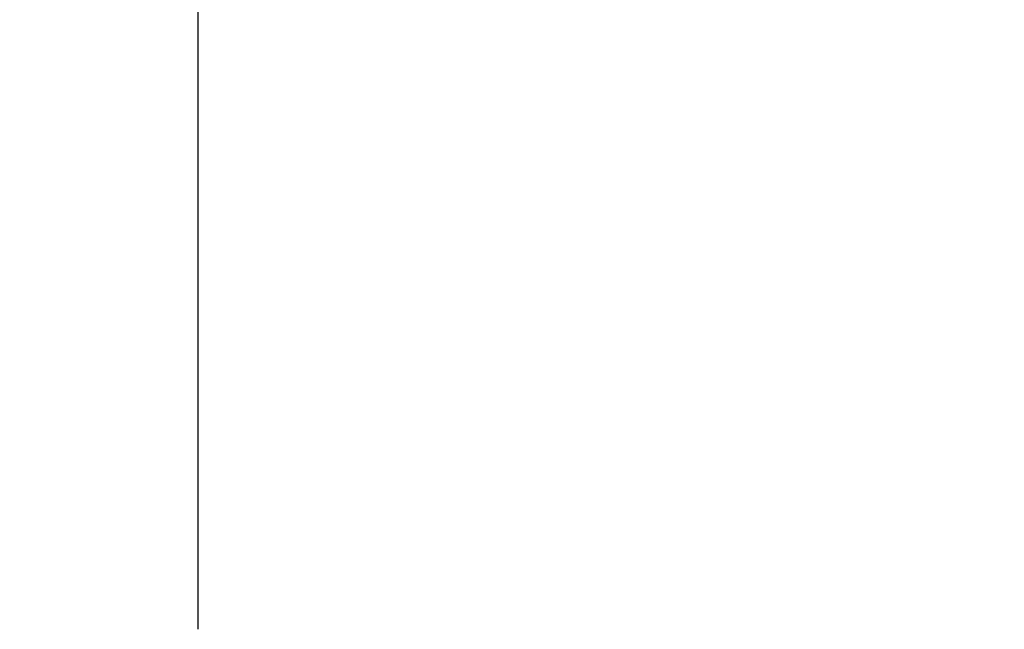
# Model space of a CAD drawing. Header units: inches. Extents: x 0.2 to 16.8, y 0.1 to 10.8.
# Tile 18 of 46: x 4.041 to 4.26, y 6.848 to 6.983. Entities that reach past the tile are written whole.
import ezdxf

# ---------------------------------------------------------------- set-up
doc = ezdxf.new("R2010")
doc.units = ezdxf.units.IN
doc.header["$LTSCALE"] = 0.935
doc.header["$MEASUREMENT"] = 0
doc.layers.get('0').update_dxf_attribs({"linetype": 'CONTINUOUS'})
doc.layers.add('DIMENSIONS', color=7, linetype='CONTINUOUS')
doc.styles.get("Standard").update_dxf_attribs({"font": 'txt', "width": 0.8})
doc.dimstyles.new('DIMSTYLE_2', dxfattribs={"dimtxt": 0.125, "dimasz": 0.18, "dimexe": 0.18, "dimexo": 0.0625, "dimgap": 0.09, "dimtad": 0, "dimtih": 1, "dimtoh": 1, "dimdec": 3, "dimzin": 4, "dimdsep": 46, "dimtxsty": 'STANDARD', "dimblk": '_FILLED', "dimblk1": '_FILLED', "dimblk2": '_FILLED', "dimcen": 0.09, "dimadec": 0, "dimazin": 0, "dimtp": 0.001, "dimtm": 0.001, "dimtfac": 1, "dimtdec": 3, "dimtofl": 0, "dimtmove": 0, "dimatfit": 3, "dimldrblk": '_FILLED', "dimfxl": 1, "dimtolj": 1, "dimtzin": 4, "dimarcsym": 0})

# ---------------------------------------------------------------- blocks, each defined once
blk = doc.blocks.new('*D12')
at = {"layer": 'DIMENSIONS', "color": 2, "linetype": 'CONTINUOUS'}
for p, q in [((4.15807, 8.1638), (4.15807, 8.45783)), ((4.08072, 8.11379), (4.15807, 8.1638)), ((4.08072, 6.84791), (4.08072, 8.11379))]:
    blk.add_line(p, q, dxfattribs=at)
at = {"layer": 'DIMENSIONS', "color": 2, "linetype": 'CONTINUOUS', "width": 0.8}
for s, p in [(']', (4.22057, 9.84533)), ('2.81', (4.22057, 9.44533)), ('[', (4.22057, 9.34533)), ('.111', (4.22057, 8.82033)), ('2X ', (4.22057, 8.52033))]:
    blk.add_text(s, height=0.125, rotation=90, dxfattribs=at).set_placement(p)
blk = doc.blocks.new('_FILLED')
at = {"color": 0, "linetype": 'BYBLOCK'}
blk.add_solid([(0, 0), (-1, 0.1736), (-1, -0.1736)], dxfattribs=at)

msp = doc.modelspace()

# ---------------------------------------------------------------- dimensions: what is measured, and where the dimension line sits
at = {"layer": 'DIMENSIONS', "color": 2, "linetype": 'CONTINUOUS'}
dim = msp.add_ordinate_dim(feature_location=(4.08072, 6.84791), offset=(0.07735, 1.60992), dtype=0, origin=(3.96994, 7.89183), text='2X <>', dimstyle='DIMSTYLE_2', dxfattribs=at)
dim.commit()
dim.dimension.update_dxf_attribs({"geometry": '*D12', "text_midpoint": (4.15807, 9.23283)})

doc.saveas('drawing.dxf')
